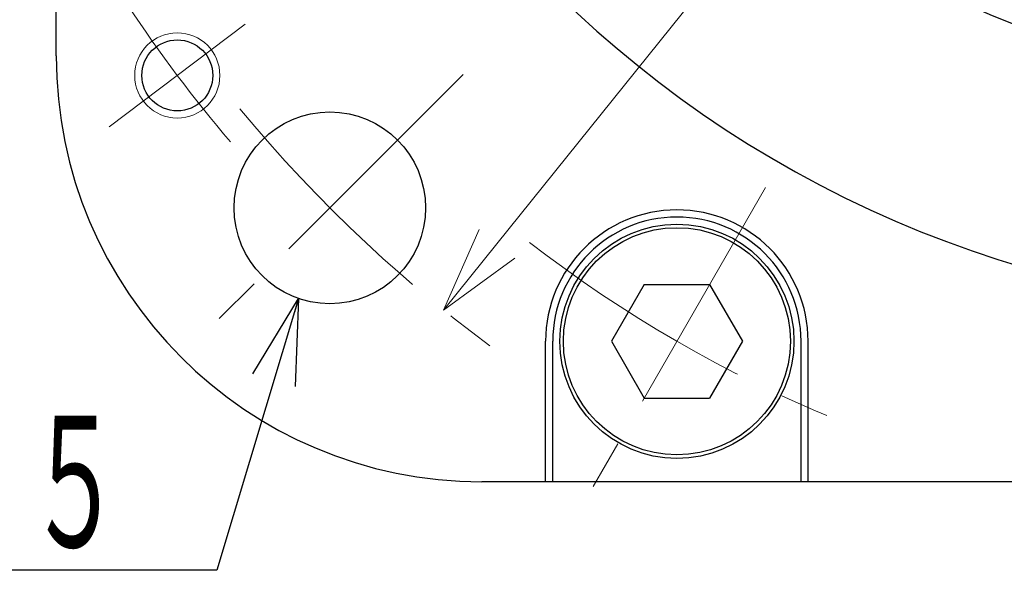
# Model space of a CAD drawing. Header units: millimetres. Extents: x 0 to 1300, y 0 to 891.
# Tile 128 of 142: x 775 to 845, y 522 to 561. Entities that reach past the tile are written whole.
import ezdxf

# ---------------------------------------------------------------- set-up
doc = ezdxf.new("R2010")
doc.units = ezdxf.units.MM
doc.header["$LTSCALE"] = 0.547069
doc.linetypes.add('CENTER', pattern=[50.8, 31.75, -6.35, 6.35, -6.35])
doc.layers.add('NoLayerName_001', color=7, linetype='Continuous')
doc.styles.get("Standard").update_dxf_attribs({"font": 'txt', "bigfont": 'extfont2'})
doc.dimstyles.get("Standard").update_dxf_attribs({"dimtxt": 2.5, "dimasz": 2.5, "dimexe": 1, "dimexo": 1, "dimtad": 1, "dimdec": 3, "dimzin": 0, "dimdsep": 46, "dimtxsty": 'Standard', "dimcen": 2.5, "dimadec": 3, "dimazin": 0, "dimtfac": 0.75, "dimtdec": 3, "dimtmove": 0, "dimatfit": 3, "dimfxl": 1, "dimarcsym": 0})

# ---------------------------------------------------------------- blocks, each defined once
blk = doc.blocks.new('_OPEN30')
at = {"color": 0, "linetype": 'ByBlock', "lineweight": -2}
for p, q in [((-1, 0.267949), (0, 0)), ((0, 0), (-1, -0.267949)), ((0, 0), (-1, 0))]:
    blk.add_line(p, q, dxfattribs=at)
blk = doc.blocks.new('*D124')
at = {"layer": 'Defpoints', "color": 0}
for p in [(930.531, 695.9), (805.149, 540.082)]:
    blk.add_point(p, dxfattribs=at)
at = {"layer": 'NoLayerName_001', "color": 0, "linetype": 'Continuous', "lineweight": 13}
blk.add_line((926.77, 691.226), (808.91, 544.757), dxfattribs=at)
at = {"layer": 'NoLayerName_001', "color": 0, "lineweight": 13, "xscale": 6, "yscale": 6, "zscale": 6}
for p, rotation in [((930.531, 695.9), 51.17740346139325), ((805.149, 540.082), 231.1774034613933)]:
    blk.add_blockref('_OPEN30', p, dxfattribs=dict(at, rotation=rotation))
at = {"layer": 'NoLayerName_001', "color": 0, "lineweight": 13, "insert": (902.76, 676.24), "char_height": 10.5, "attachment_point": 5, "rotation": 51.1774}
blk.add_mtext('\\W0.8000;%%c２００', dxfattribs=at)

msp = doc.modelspace()

# ---------------------------------------------------------------- linework, layer by layer
at = {"layer": 'NoLayerName_001', "color": 7, "linetype": 'Continuous', "lineweight": 25}
for p, q in [((777.8399, 557.9913), (777.8399, 677.9913)), ((819.2805, 541.8839), (816.9711, 537.8839)), ((819.2805, 541.8839), (823.8993, 541.8839)), ((823.8993, 541.8839), (826.2087, 537.8839)), ((812.3399, 527.9913), (812.3399, 537.8839)), ((812.8399, 527.9913), (812.8399, 537.8839)), ((816.9711, 537.8839), (819.2805, 533.8839)), ((826.2087, 537.8839), (823.8993, 533.8839)), ((830.3399, 527.9913), (830.3399, 537.8839)), ((830.8399, 527.9913), (830.8399, 537.8839)), ((819.2805, 533.8839), (823.8993, 533.8839)), ((927.8399, 527.9913), (807.8399, 527.9913))]:
    msp.add_line(p, q, dxfattribs=at)
at = {"layer": 'NoLayerName_001', "color": 4, "linetype": 'CENTER', "lineweight": 13}
for p, q in [((791.1709, 560.217), (781.5873, 552.9953)), ((806.5286, 556.68), (787.5833, 537.7347)), ((827.8399, 548.7092), (815.3399, 527.0586))]:
    msp.add_line(p, q, dxfattribs=at)
at = {"layer": 'NoLayerName_001', "color": 4, "linetype": 'Continuous', "lineweight": 13}
msp.add_circle((786.3791, 556.6061), 3, dxfattribs=at)
at = {"layer": 'NoLayerName_001', "color": 7, "linetype": 'Continuous', "lineweight": 25}
for centre, radius in [((786.3791, 556.6061), 2.5), ((797.1292, 547.2806), 6.75), ((821.5899, 537.8839), 8.25), ((821.5899, 537.8839), 8)]:
    msp.add_circle(centre, radius, dxfattribs=at)
for centre, radius, start, end in [((867.8399, 617.9913), 78, 67.804037, 331.832586), ((867.8399, 617.9913), 62, 67.804037, 47.434535), ((807.8399, 557.9913), 30, 180, 270), ((821.5899, 537.8839), 9.25, 0, 180), ((821.5899, 537.8839), 8.75, 0, 180)]:
    msp.add_arc(centre, radius, start, end, dxfattribs=at)
at = {"layer": 'NoLayerName_001', "color": 4, "linetype": 'CENTER', "lineweight": 13}
for radius, start, end in [(102, 213.629174, 220.370826), (100, 219.599977, 234.464561), (92.5, 232.251424, 247.748576)]:
    msp.add_arc((867.8399, 617.9913), radius, start, end, dxfattribs=at)

# ---------------------------------------------------------------- texts
at = {"layer": 'NoLayerName_001', "color": 3, "linetype": 'Continuous', "lineweight": 13, "insert": (782.5353, 522.383), "char_height": 10.5, "attachment_point": 9, "line_spacing_factor": 0.6}
msp.add_mtext('\\A1;\\W0.5882;４×%%c１３．５', dxfattribs=at)

# ---------------------------------------------------------------- dimensions: what is measured, and where the dimension line sits
at = {"layer": 'NoLayerName_001', "color": 3, "linetype": 'Continuous', "lineweight": 13}
dim = msp.add_diameter_dim_2p(p1=(805.1488, 540.0822), p2=(930.531, 695.9004), text='\\W0.8000;%%c２００', dimstyle='Standard', override={"dimtxt": 10.5, "dimasz": 6, "dimgap": 2.999996, "dimdec": 0, "dimzin": 8, "dimpost": '%%c<>', "dimblk": 'OPEN30', "dimcen": 0, "dimse1": 1, "dimse2": 1, "dimclrd": 0, "dimclre": 0, "dimclrt": 0, "dimtp": 0, "dimtm": 0, "dimatfit": 2, "dimlwd": 13, "dimlwe": 13}, dxfattribs=at)
dim.commit()
dim.dimension.update_dxf_attribs({"geometry": '*D124', "text_midpoint": (910.0142, 670.4032), "dimtype": 163})

# ---------------------------------------------------------------- leaders
at = {"layer": 'NoLayerName_001', "color": 3, "linetype": 'Continuous', "lineweight": 13, "annotation_type": 0, "has_hookline": 1, "hookline_direction": 1, "text_width": 47.0928}
msp.add_leader([(794.9229, 540.9013), (789.1603, 521.758), (783.1603, 521.758)], dimstyle='Standard', override={"dimtxt": 10.5, "dimasz": 6, "dimldrblk": 'OPEN30'}, dxfattribs=at)

doc.saveas('drawing.dxf')
